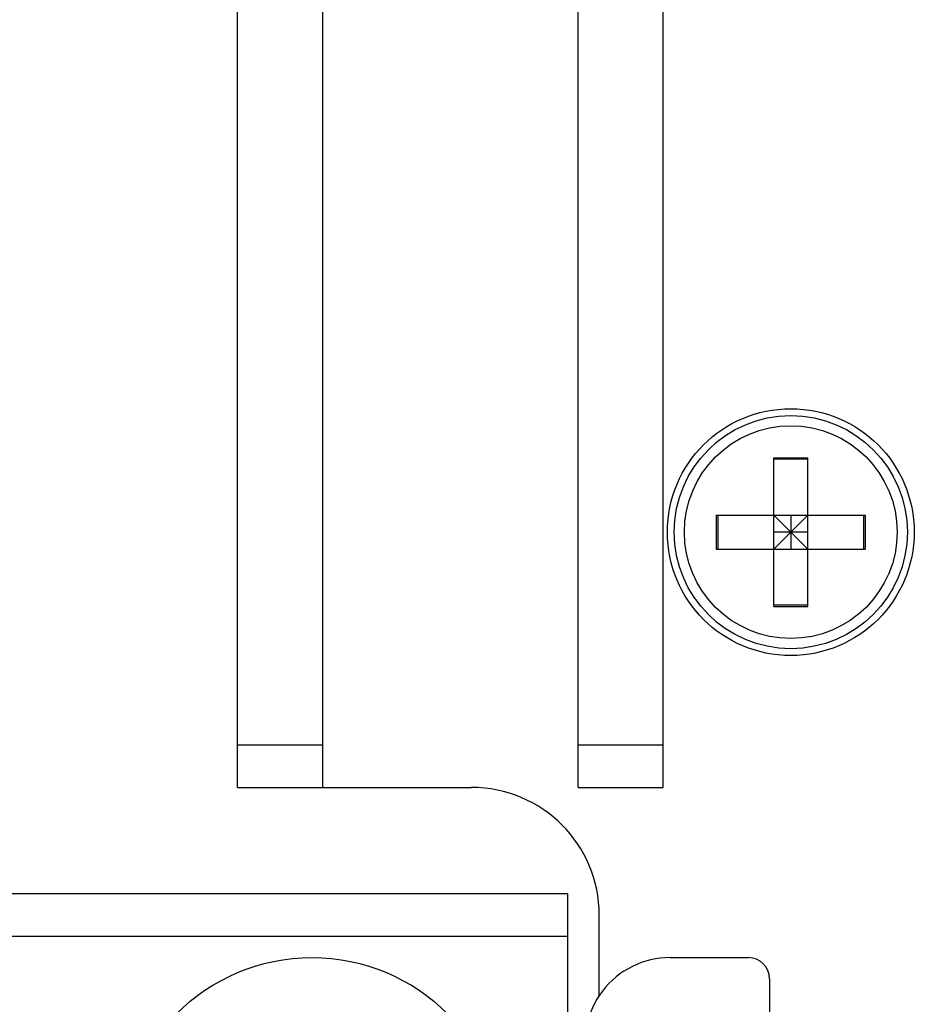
# Model space of a CAD drawing. Header units: millimetres. Extents: x 742 to 1452, y 144 to 826.
# Tile 8 of 40: x 1126 to 1147, y 185 to 208. Entities that reach past the tile are written whole.
import ezdxf
from ezdxf.enums import TextEntityAlignment as Align

# ---------------------------------------------------------------- set-up
doc = ezdxf.new("R2010")
doc.units = ezdxf.units.MM
doc.header["$LTSCALE"] = 32.67
doc.layers.get('0').update_dxf_attribs({"linetype": 'CONTINUOUS'})
doc.layers.add('00_COMPONENTS', color=7, linetype='CONTINUOUS')
doc.layers.add('51__DRAFT_DIMS', color=7, linetype='CONTINUOUS')
doc.styles.get("Standard").update_dxf_attribs({"font": 'simfang.ttf'})
doc.dimstyles.new('DIMSTYLE_2', dxfattribs={"dimtxt": 3, "dimasz": 3, "dimexe": 2.5, "dimexo": 0.5, "dimgap": 0.75, "dimtad": 1, "dimdsep": 46, "dimtxsty": 'STANDARD', "dimblk": '_FILLED', "dimblk1": '_FILLED', "dimblk2": '_FILLED', "dimcen": 0.09, "dimclrt": 3, "dimazin": 2, "dimtp": 0.3, "dimtm": 0.3, "dimtfac": 1, "dimtofl": 0, "dimtmove": 0, "dimatfit": 3, "dimldrblk": '_FILLED', "dimfxl": 1, "dimtolj": 1, "dimarcsym": 0})

# ---------------------------------------------------------------- blocks, each defined once
blk = doc.blocks.new('_FILLED')
at = {"color": 0, "linetype": 'ByBlock'}
blk.add_solid([(0, 0), (-1, 0.1667), (-1, -0.1667)], dxfattribs=at)
blk = doc.blocks.new('*D2')
at = {"layer": '51__DRAFT_DIMS', "color": 4}
for p, q in [((1057.784, 547.373), (1057.784, 575.972)), ((1152.284, 170.673), (1152.284, 575.972)), ((1057.784, 573.472), (1105.034, 573.472)), ((1152.284, 573.472), (1105.034, 573.472))]:
    blk.add_line(p, q, dxfattribs=at)
at = {"layer": '51__DRAFT_DIMS', "color": 4, "xscale": 3, "yscale": 3, "zscale": 3, "rotation": 180}
blk.add_blockref('_FILLED', (1057.784, 573.472), dxfattribs=at)
at = {"layer": '51__DRAFT_DIMS', "color": 4, "xscale": 3, "yscale": 3, "zscale": 3}
blk.add_blockref('_FILLED', (1152.284, 573.472), dxfattribs=at)
at = {"layer": '51__DRAFT_DIMS', "color": 3}
blk.add_text('94.5', height=3, dxfattribs=at).set_placement((1105.034, 574.222), align=Align.CENTER)

msp = doc.modelspace()

# ---------------------------------------------------------------- linework, layer by layer
at = {"layer": '00_COMPONENTS', "color": 7}
for p, q in [((1140.784, 189.873), (1140.784, 318.573)), ((1138.784, 189.873), (1138.784, 316.573)), ((1130.784, 189.873), (1130.784, 312.373)), ((1132.784, 189.873), (1132.784, 312.373)), ((1143.384, 197.623), (1144.184, 197.623)), ((1143.384, 194.123), (1143.384, 197.623)), ((1144.184, 197.586), (1143.384, 197.586)), ((1144.184, 194.123), (1144.184, 197.623)), ((1142.034, 196.273), (1145.534, 196.273)), ((1142.034, 196.273), (1142.034, 195.473)), ((1142.071, 196.273), (1142.071, 195.473)), ((1143.384, 196.273), (1144.184, 195.473)), ((1143.384, 195.473), (1144.184, 196.273)), ((1143.784, 196.273), (1143.784, 195.473)), ((1145.496, 196.273), (1145.496, 195.473)), ((1145.534, 196.273), (1145.534, 195.473)), ((1144.184, 195.873), (1143.384, 195.873)), ((1142.034, 195.473), (1145.534, 195.473)), ((1144.184, 194.16), (1143.384, 194.16)), ((1143.384, 194.123), (1144.184, 194.123)), ((1130.784, 190.873), (1132.784, 190.873)), ((1138.784, 190.873), (1140.784, 190.873)), ((1130.784, 189.873), (1136.284, 189.873)), ((1138.784, 189.873), (1140.784, 189.873)), ((1138.534, 187.373), (1077.034, 187.373)), ((1138.534, 187.373), (1138.534, 178.105)), ((1139.284, 184.98), (1139.284, 186.873)), ((1138.534, 186.373), (1077.034, 186.373)), ((1140.949, 185.873), (1142.784, 185.873)), ((1143.284, 185.373), (1143.284, 170.373))]:
    msp.add_line(p, q, dxfattribs=at)
for centre, radius in [((1143.784, 195.873), 2.9), ((1143.784, 195.873), 2.739), ((1143.784, 195.873), 2.5), ((1132.534, 181.373), 4.5)]:
    msp.add_circle(centre, radius, dxfattribs=at)
for centre, radius, start, end in [((1136.284, 186.873), 3, 0, 90), ((1140.949, 183.873), 2, 90, 195.2575), ((1142.784, 185.373), 0.5, 0, 90)]:
    msp.add_arc(centre, radius, start, end, dxfattribs=at)

# ---------------------------------------------------------------- dimensions: what is measured, and where the dimension line sits
at = {"layer": '51__DRAFT_DIMS', "color": 4}
dim = msp.add_linear_dim(base=(1152.284, 573.472), p1=(1057.784, 546.873), p2=(1152.284, 170.173), dimstyle='DIMSTYLE_2', dxfattribs=at)
dim.commit()
dim.dimension.update_dxf_attribs({"geometry": '*D2', "text_midpoint": (1104.955, 573.472), "dimtype": 160})

doc.saveas('drawing.dxf')
